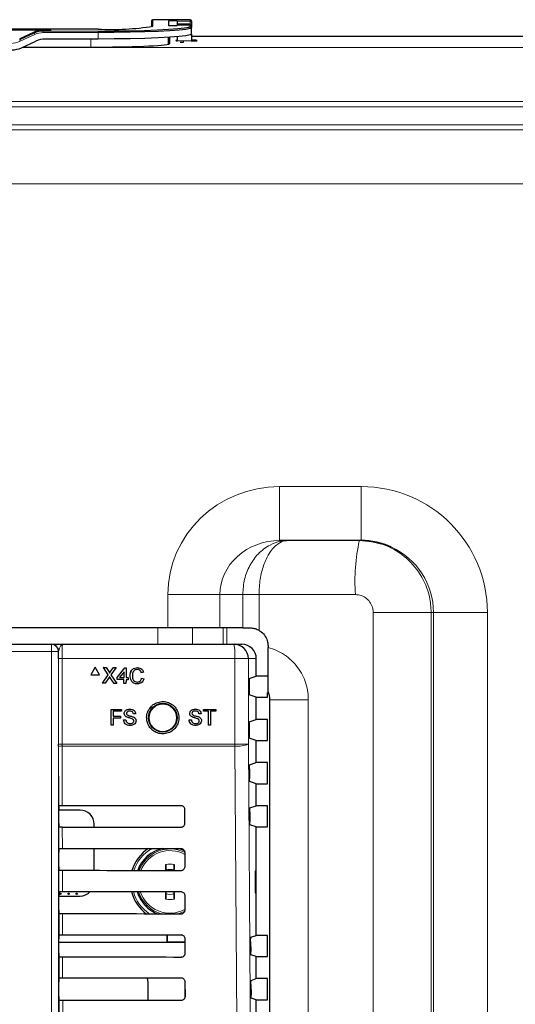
# Paper-space layout 'Blatt3' of a CAD drawing. Header units: millimetres. Extents: x 5 to 418, y 2 to 292.
# Tile 44 of 100: x 109 to 121, y 192 to 215. Entities that reach past the tile are written whole.
import ezdxf

# ---------------------------------------------------------------- set-up
doc = ezdxf.new("R2010")
doc.units = ezdxf.units.MM

psp = doc.layouts.new('Blatt3')

# ---------------------------------------------------------------- linework, layer by layer
at = {"color": 7, "linetype": 'Continuous', "lineweight": 25}
for p, q in [((112.1143, 215.1971), (112.1118, 215.0631)), ((113.0085, 215.2299), (112.1476, 215.2299)), ((112.7053, 215.2051), (112.5085, 215.2051)), ((112.5085, 215.2051), (112.5085, 215.092)), ((112.7053, 215.2051), (112.7053, 215.1956)), ((112.7061, 215.1377), (112.7066, 215.1023)), ((113.0418, 215.1966), (113.0418, 215.1623)), ((113.0418, 215.1623), (113.0418, 215.1083)), ((110.8751, 215.0122), (98.2085, 215.0122)), ((107.6283, 214.9977), (109.7886, 214.9977)), ((109.3952, 214.9449), (109.06, 214.7887)), ((109.7886, 214.9917), (109.6065, 214.9917)), ((109.7886, 214.9977), (109.7886, 214.9917)), ((112.5085, 215.092), (112.7053, 215.092)), ((113.0085, 215.1023), (112.7053, 215.1023)), ((112.7053, 215.1016), (112.7053, 215.092)), ((113.0418, 215.1083), (113.0418, 215.0689)), ((113.0418, 215.0689), (113.0418, 215.0683)), ((113.0418, 215.0683), (113.0418, 215.0455)), ((113.0418, 214.8957), (113.0418, 215.0455)), ((109.1006, 214.5794), (109.4358, 214.7355)), ((110.8751, 214.7823), (109.6471, 214.7823)), ((112.5085, 214.6667), (112.5085, 214.8212)), ((112.5418, 214.6841), (112.5418, 214.8232)), ((112.7102, 214.8354), (112.712, 214.7421)), ((113.0418, 214.8957), (113.0418, 214.8806)), ((113.0418, 214.8806), (113.0418, 214.7421)), ((130.9251, 214.8413), (113.0418, 214.8413)), ((113.0418, 214.7421), (113.0418, 214.7298)), ((109.1377, 214.5967), (110.8751, 214.5967)), ((116.974, 203.1746), (115.0811, 203.1746)), ((112.4929, 201.1533), (96.5907, 201.1533)), ((113.7003, 201.1533), (112.4929, 201.1533)), ((114.2272, 201.1533), (113.7003, 201.1533)), ((114.2272, 201.1533), (114.3964, 201.1533)), ((99.2889, 200.7746), (109.7947, 200.7746)), ((109.7947, 200.7746), (109.7964, 200.7746)), ((110.053, 200.7746), (114.0257, 200.7746)), ((114.0257, 200.7746), (114.208, 200.7746)), ((114.8131, 200.7367), (114.8131, 200.7026)), ((114.5418, 200.0355), (114.5418, 200.4413)), ((110.8118, 200.2411), (110.7087, 200.0673)), ((110.8118, 200.2411), (110.8112, 200.2411)), ((110.9106, 200.0648), (110.8118, 200.2411)), ((110.9983, 200.2388), (110.9976, 200.2388)), ((111.1128, 200.068), (110.9983, 200.2388)), ((110.9983, 200.2388), (111.0605, 200.238)), ((111.0605, 200.238), (111.1233, 200.1444)), ((111.1662, 200.1438), (111.2311, 200.2359)), ((111.2942, 200.2351), (111.1755, 200.0666)), ((111.2311, 200.2359), (111.2304, 200.2359)), ((111.2311, 200.2359), (111.2942, 200.2351)), ((111.3173, 200.0045), (111.4939, 200.2279)), ((111.4786, 200.1345), (111.3753, 200.0037)), ((111.477, 200.0025), (111.4786, 200.1345)), ((111.4939, 200.2279), (111.4932, 200.2279)), ((111.4939, 200.2279), (111.5268, 200.2275)), ((111.5268, 200.2275), (111.524, 200.0019)), ((111.7896, 200.2337), (111.7889, 200.2337)), ((111.8777, 200.1149), (111.877, 200.1149)), ((111.9295, 200.1254), (111.8777, 200.1149)), ((110.7087, 200.0673), (110.708, 200.0673)), ((110.7087, 200.0673), (110.9106, 200.0648)), ((110.9106, 200.0648), (110.91, 200.0648)), ((110.975, 199.8724), (110.9743, 199.8724)), ((110.975, 199.8724), (111.1128, 200.068)), ((111.038, 199.8716), (110.975, 199.8724)), ((111.038, 199.8716), (111.0374, 199.8716)), ((111.1262, 199.9967), (111.038, 199.8716)), ((111.1128, 200.068), (111.1122, 200.068)), ((111.2461, 199.869), (111.1586, 199.9997)), ((111.1755, 200.0666), (111.3084, 199.8682)), ((111.2461, 199.869), (111.2455, 199.869)), ((111.3084, 199.8682), (111.2461, 199.869)), ((111.3084, 199.8682), (111.3078, 199.8682)), ((111.3167, 199.9575), (111.3161, 199.9575)), ((111.3167, 199.9575), (111.3173, 200.0045)), ((111.3173, 200.0045), (111.3167, 200.0045)), ((111.4764, 199.9555), (111.3167, 199.9575)), ((111.3753, 200.0037), (111.477, 200.0025)), ((111.4753, 199.8662), (111.4747, 199.8662)), ((111.4753, 199.8662), (111.4764, 199.9555)), ((111.5223, 199.8656), (111.4753, 199.8662)), ((111.4764, 199.9555), (111.4758, 199.9555)), ((111.5223, 199.8656), (111.5216, 199.8656)), ((111.5234, 199.9549), (111.5223, 199.8656)), ((111.5703, 199.9543), (111.5234, 199.9549)), ((111.524, 200.0019), (111.5709, 200.0013)), ((111.5703, 199.9543), (111.5697, 199.9543)), ((111.5709, 200.0013), (111.5703, 199.9543)), ((111.6185, 200.0505), (111.6179, 200.0505)), ((111.786, 199.8576), (111.7853, 199.8576)), ((111.8855, 199.9905), (111.8848, 199.9905)), ((111.8855, 199.9905), (111.937, 199.9778)), ((114.3758, 199.8983), (114.3758, 199.6843)), ((114.3801, 199.9816), (114.5418, 200.0355)), ((114.799, 200.0355), (114.5418, 200.0355)), ((114.799, 199.5471), (114.799, 199.6592)), ((114.8131, 199.6847), (114.8131, 199.6776)), ((114.5418, 199.5471), (114.3801, 199.6009)), ((114.5418, 199.0355), (114.5418, 199.5471)), ((114.5418, 199.5471), (114.799, 199.5471)), ((114.8573, 165.6919), (114.8573, 199.4907)), ((111.1767, 198.8997), (111.1767, 199.2663)), ((111.1767, 199.2663), (111.4211, 199.2663)), ((111.4211, 199.224), (111.2284, 199.224)), ((111.2284, 199.224), (111.2284, 199.1065)), ((111.4211, 199.2663), (111.4211, 199.224)), ((113.3149, 199.2246), (113.3149, 199.2669)), ((113.3149, 199.2669), (113.6017, 199.2669)), ((113.4325, 199.2246), (113.3149, 199.2246)), ((113.4325, 198.9003), (113.4325, 199.2246)), ((113.6017, 199.2246), (113.4842, 199.2246)), ((113.4842, 199.2246), (113.4842, 198.9003)), ((113.6017, 199.2669), (113.6017, 199.2246)), ((111.2284, 199.1065), (111.3929, 199.1065)), ((111.3929, 199.0642), (111.2284, 199.0642)), ((111.2284, 199.0642), (111.2284, 198.8997)), ((111.3929, 199.1065), (111.3929, 199.0642)), ((111.4681, 199.0266), (111.5199, 199.0266)), ((111.7455, 199.1629), (111.6938, 199.1629)), ((112.9859, 199.0272), (113.0376, 199.0272)), ((113.2632, 199.1635), (113.2115, 199.1635)), ((114.3801, 198.9816), (114.5418, 199.0355)), ((114.799, 199.0355), (114.5418, 199.0355)), ((114.799, 198.5471), (114.799, 199.0355)), ((111.2284, 198.8997), (111.1767, 198.8997)), ((113.4842, 198.9003), (113.4325, 198.9003)), ((114.3758, 198.8983), (114.3758, 198.6843)), ((114.5418, 198.5471), (114.3801, 198.6009)), ((114.5418, 198.0355), (114.5418, 198.5471)), ((114.5418, 198.5471), (114.799, 198.5471)), ((109.9625, 198.4082), (109.9624, 198.4635)), ((114.3865, 197.9837), (114.5418, 198.0355)), ((114.799, 198.0355), (114.5418, 198.0355)), ((114.799, 197.5471), (114.799, 198.0355)), ((114.3822, 197.8894), (114.3838, 197.6706)), ((114.5418, 197.5471), (114.388, 197.5983)), ((114.5418, 197.0355), (114.5418, 197.5471)), ((114.5418, 197.5471), (114.799, 197.5471)), ((109.9643, 196.6232), (109.9643, 196.9594)), ((110.4585, 196.9355), (109.9643, 196.9355)), ((109.9657, 197.0426), (109.9658, 197.0427)), ((112.8802, 196.9579), (112.881, 196.6246)), ((114.3935, 196.9861), (114.5418, 197.0355)), ((114.799, 197.0355), (114.5418, 197.0355)), ((114.799, 196.5471), (114.799, 197.0355)), ((114.3893, 196.8917), (114.3908, 196.6682)), ((109.9668, 196.5387), (109.9657, 196.5398)), ((110.786, 196.5368), (110.786, 196.6079)), ((114.5418, 196.5471), (114.3951, 196.596)), ((114.5418, 194.0355), (114.5418, 196.5471)), ((114.5418, 196.5471), (114.799, 196.5471)), ((109.9657, 196.0427), (109.968, 196.045)), ((110.786, 195.5345), (110.786, 196.0469)), ((109.9643, 195.6232), (109.9643, 195.9594)), ((112.8826, 195.9579), (112.8833, 195.6246)), ((109.9692, 195.5364), (109.9657, 195.5398)), ((114.5409, 195.5246), (114.5156, 195.5251)), ((114.5156, 195.5251), (114.5156, 195.0242)), ((114.5409, 195.0246), (114.5409, 195.5246)), ((109.9643, 194.6232), (109.9643, 194.9594)), ((109.9643, 194.9471), (110.4585, 194.9471)), ((109.9657, 195.0427), (109.9703, 195.0473)), ((112.4484, 194.9994), (112.4554, 195.0505)), ((112.6281, 195.0506), (112.6352, 194.9994)), ((112.8849, 194.9579), (112.8857, 194.6246)), ((114.5156, 195.0242), (114.5409, 195.0246)), ((109.9715, 194.534), (109.9657, 194.5398)), ((109.9643, 193.6232), (109.9643, 193.9594)), ((109.9657, 194.0427), (109.9727, 194.0497)), ((112.4777, 193.8771), (112.4777, 194.0528)), ((112.4835, 193.8829), (112.4835, 194.0528)), ((112.8872, 193.9579), (112.888, 193.6246)), ((114.4146, 193.9931), (114.5418, 194.0355)), ((114.799, 194.0355), (114.5418, 194.0355)), ((114.799, 193.5471), (114.799, 194.0355)), ((109.9643, 193.8771), (112.4777, 193.8771)), ((112.8874, 193.8728), (109.9643, 193.8728)), ((112.4777, 193.8771), (112.4835, 193.8829)), ((112.8874, 193.8829), (112.4835, 193.8829)), ((114.4104, 193.8987), (114.412, 193.6612)), ((109.9739, 193.5317), (109.9657, 193.5398)), ((114.5418, 193.5471), (114.4163, 193.5889)), ((114.5418, 193.0355), (114.5418, 193.5471)), ((114.5418, 193.5471), (114.799, 193.5471)), ((109.9657, 193.0427), (109.975, 193.052)), ((114.4217, 192.9954), (114.5418, 193.0355)), ((114.799, 193.0355), (114.5418, 193.0355)), ((114.799, 192.5471), (114.799, 193.0355)), ((109.9643, 192.6232), (109.9643, 192.9594)), ((112.036, 192.5265), (112.036, 192.9413)), ((112.8896, 192.9579), (112.8904, 192.6246)), ((112.89, 192.6192), (112.89, 192.7955)), ((114.4174, 192.9011), (114.4191, 192.6588)), ((114.5418, 192.5471), (114.4234, 192.5865)), ((109.9762, 192.5293), (109.9657, 192.5398)), ((114.5418, 192.0355), (114.5418, 192.5471)), ((114.5418, 192.5471), (114.799, 192.5471))]:
    psp.add_line(p, q, dxfattribs=at)
at = {"color": 7, "linetype": 'Continuous', "lineweight": 18}
for p, q in [((112.1143, 215.0636), (112.1143, 215.1971)), ((112.1476, 215.2299), (112.1476, 215.2298)), ((112.1476, 215.2298), (112.1476, 215.0788)), ((113.0085, 215.2298), (112.1476, 215.2298)), ((112.7053, 215.1956), (113.0085, 215.1956)), ((112.7061, 215.1377), (113.0085, 215.1377)), ((113.0085, 215.2299), (113.0085, 215.2298)), ((113.0085, 215.1956), (113.0085, 215.2298)), ((113.0085, 215.1377), (113.0085, 215.1956)), ((113.0085, 215.1023), (113.0085, 215.1377)), ((110.8751, 215.0122), (98.2085, 215.0122)), ((109.06, 214.7643), (109.3952, 214.9204)), ((109.3952, 214.9449), (109.3952, 214.9204)), ((109.6065, 214.9917), (109.6065, 214.9671)), ((109.6065, 214.9671), (110.8751, 214.9671)), ((109.6065, 214.9671), (109.6065, 214.9321)), ((110.8751, 214.9321), (109.6065, 214.9321)), ((110.8751, 215.0122), (110.8751, 215.0122)), ((110.8751, 214.9671), (110.8751, 214.9321)), ((110.8751, 214.7823), (110.8751, 214.9321)), ((112.7053, 215.1016), (113.0085, 215.1016)), ((113.0085, 215.1016), (113.0085, 215.1023)), ((113.0085, 215.0788), (113.0085, 215.1016)), ((109.06, 214.7887), (109.06, 214.7643)), ((109.4092, 214.8884), (109.074, 214.7323)), ((110.7085, 214.5967), (110.7085, 214.7823)), ((112.712, 214.7421), (113.0418, 214.7421)), ((113.0226, 214.8806), (113.0418, 214.8806)), ((109.1097, 214.5837), (133.5359, 214.5837)), ((133.5359, 213.3354), (54.881, 213.3354)), ((56.666, 213.2148), (131.751, 213.2148)), ((131.751, 212.7987), (56.666, 212.7987)), ((57.814, 212.6771), (130.6029, 212.6771)), ((130.7085, 211.4288), (57.7085, 211.4288)), ((115.0811, 204.4246), (116.974, 204.4246)), ((115.0811, 203.1746), (115.0811, 204.4246)), ((116.974, 203.1746), (116.974, 204.4246)), ((112.4929, 201.1533), (112.4929, 201.9246)), ((112.4929, 201.9246), (113.7003, 201.9246)), ((113.7003, 201.9246), (113.7003, 201.1533)), ((114.2272, 201.9246), (113.7003, 201.9246)), ((114.2272, 201.1533), (114.2272, 201.9246)), ((114.6045, 201.9246), (114.2272, 201.9246)), ((116.837, 201.9246), (114.6045, 201.9246)), ((114.6045, 201.9246), (114.6045, 201.0977)), ((117.2495, 201.5079), (118.5931, 201.5079)), ((117.2495, 151.621), (117.2495, 201.5079)), ((118.6464, 201.5079), (118.5931, 201.5079)), ((118.5931, 201.5079), (118.5931, 151.621)), ((118.6464, 201.5079), (119.8947, 201.5079)), ((118.6464, 151.5677), (118.6464, 201.5079)), ((119.8947, 201.5079), (119.8947, 151.5677)), ((112.2592, 200.7746), (112.2592, 201.1533)), ((113.0641, 201.1533), (113.0641, 200.7746)), ((113.7753, 200.7746), (113.7753, 201.1533)), ((113.8557, 201.1533), (113.8557, 200.7746)), ((109.7947, 200.7746), (109.7947, 200.6079)), ((109.7947, 200.6079), (99.2889, 200.6079)), ((109.9613, 200.6079), (109.7947, 200.6079)), ((109.7947, 186.6632), (109.7947, 200.6079)), ((109.9613, 200.6079), (109.9613, 186.6632)), ((109.963, 200.6079), (109.9613, 200.6079)), ((109.9624, 198.4635), (109.9624, 200.4413)), ((109.9624, 200.4413), (110.043, 200.4413)), ((110.043, 200.4413), (110.043, 198.4635)), ((114.0447, 200.4413), (110.043, 200.4413)), ((114.0447, 198.4635), (114.0447, 200.4413)), ((114.3585, 200.4413), (114.0447, 200.4413)), ((114.3585, 200.4413), (114.3585, 198.4635)), ((114.5418, 200.4413), (114.3585, 200.4413)), ((111.1662, 200.1438), (111.1656, 200.1438)), ((111.1586, 199.9997), (111.1579, 199.9997)), ((114.8584, 199.4918), (114.8573, 199.4907)), ((115.7467, 199.4918), (114.8584, 199.4918)), ((114.8584, 165.6907), (114.8584, 199.4918)), ((115.7467, 199.4918), (115.7467, 165.6907)), ((109.9624, 198.4635), (110.043, 198.4635)), ((109.9657, 197.0426), (109.9625, 198.4082)), ((110.043, 198.4635), (110.0431, 198.4193)), ((110.043, 198.4635), (114.0447, 198.4635)), ((110.0431, 198.4193), (110.0463, 197.0441)), ((114.0445, 198.4193), (110.0431, 198.4193)), ((114.3585, 198.4635), (114.0447, 198.4635)), ((109.968, 196.045), (109.9668, 196.5387)), ((110.0475, 196.5373), (110.0486, 196.0464)), ((109.9703, 195.0473), (109.9692, 195.5364)), ((110.0498, 195.5349), (110.0509, 195.0488)), ((109.9727, 194.0497), (109.9715, 194.534)), ((110.0521, 194.5326), (110.0533, 194.0511)), ((109.975, 193.052), (109.9739, 193.5317)), ((110.0545, 193.5302), (110.0556, 193.0534)), ((109.9773, 192.0543), (109.9762, 192.5293)), ((110.0568, 192.5279), (110.0579, 192.0558))]:
    psp.add_line(p, q, dxfattribs=at)
at = {"color": 7, "linetype": 'Continuous', "lineweight": 25, "flags": 128}
for points in [[(110.8751, 214.9671), (111.2456, 214.9688), (111.6048, 214.9739), (111.9418, 214.9821), (112.2464, 214.9933), (112.5094, 215.007), (112.7227, 215.023), (112.8798, 215.0406), (112.9761, 215.0594), (113.0085, 215.0788)], [(113.0418, 215.0455), (113.0089, 215.0258), (112.9111, 215.0067), (112.7515, 214.9888), (112.5349, 214.9726), (112.2678, 214.9586), (111.9585, 214.9473), (111.6162, 214.9389), (111.2514, 214.9338), (110.8751, 214.9321)], [(113.0418, 214.8957), (113.0089, 214.876), (112.9111, 214.8569), (112.7515, 214.839), (112.5349, 214.8228), (112.2678, 214.8088), (111.9585, 214.7975), (111.6162, 214.7891), (111.2514, 214.784), (110.8751, 214.7823)], [(112.9043, 195.9784), (112.8069, 196.0206), (112.7094, 196.0483)], [(112.036, 192.9413), (112.0297, 193.0052), (112.0157, 193.0548)]]:
    psp.add_lwpolyline(points, dxfattribs=at)
at = {"color": 7, "linetype": 'Continuous', "lineweight": 18, "flags": 128}
for points in [[(114.1279, 186.6254), (114.1233, 187.2861), (114.1046, 189.9289), (114.0445, 198.4193)], [(114.3585, 198.4635), (114.4001, 192.5644), (114.4416, 186.6696)], [(112.7063, 194.5307), (112.8583, 194.5816), (112.8825, 194.5931)]]:
    psp.add_lwpolyline(points, dxfattribs=at)
at = {"color": 7, "linetype": 'Continuous', "lineweight": 25}
for centre, radius in [((112.3751, 199.0746), 0.3333), ((110.0001, 194.9996), 0.0169), ((110.1918, 194.9996), 0.0169), ((110.3835, 194.9996), 0.0169)]:
    psp.add_circle(centre, radius, dxfattribs=at)
at = {"color": 7, "linetype": 'Continuous', "lineweight": 18}
psp.add_circle((112.3751, 199.0746), 0.3158, dxfattribs=at)
at = {"color": 7, "linetype": 'Continuous', "lineweight": 25}
for centre, radius, start, end in [((112.1476, 215.1966), 0.0333, 90, 178.94326), ((113.0085, 215.1966), 0.0333, 0, 90), ((109.6065, 214.4666), 0.5006, 89.99875, 114.96806), ((111.1924, 221.1406), 6.1366, 267.0366, 278.95519), ((113.0085, 215.0689), 0.0333, 0, 90), ((109.6471, 214.2817), 0.5006, 89.99875, 114.96806), ((108.8893, 215.0332), 0.5006, 269.99875, 294.96806), ((109.7964, 200.608), 0.1667, 359.99564, 89.99564), ((114.0254, 200.4415), 0.3331, 359.96074, 89.96069), ((110.4585, 196.6079), 0.3275, 0, 90), ((112.5418, 195.2746), 0.9201, 122.82583, 163.63423), ((112.5418, 195.2746), 0.7917, 102.31858, 160.89204), ((129.8154, 195.2946), 17.3746, 178.74897, 179.21289), ((95.2345, 195.294), 17.4084, 0.78701, 1.25058), ((110.4585, 195.2746), 0.3275, 270, 316.49723), ((112.5418, 195.2746), 0.9201, 194.14152, 233.89226), ((112.5418, 195.2746), 0.7917, 196.48858, 249.92492), ((129.9842, 195.2578), 17.5435, 180.67732, 181.24934), ((95.0989, 195.2578), 17.544, 358.75066, 359.32322)]:
    psp.add_arc(centre, radius, start, end, dxfattribs=at)
at = {"color": 7, "linetype": 'Continuous', "lineweight": 18}
for centre, radius, start, end in [((112.1476, 215.1965), 0.0333, 89.96166, 178.95978), ((113.0085, 215.1965), 0.0333, 0.03931, 90.03926), ((113.0085, 215.1623), 0.0333, 0.03931, 90.03926), ((113.0103, 215.1062), 0.0316, 3.7786, 93.33577), ((109.809, 215.084), 0.445, 201.57127, 206.06418), ((109.6065, 214.4649), 0.4672, 89.99875, 114.96806), ((112.1476, 215.0454), 0.0333, 89.98919, 143.72905), ((113.0085, 215.0683), 0.0333, 0.03931, 90.03926), ((113.0085, 215.0455), 0.0333, 0.03931, 90.03926), ((108.8487, 215.2164), 0.5339, 269.99875, 294.96806), ((109.4738, 214.9279), 0.445, 201.57127, 206.06418), ((121.1422, 202.2354), 4.3164, 167.43263, 184.12909), ((109.7947, 200.608), 0.1667, 359.99564, 89.99564), ((112.5689, 200.5243), 1.4781, 356.77862, 9.748), ((110.0246, 198.2544), 0.1659, 83.61302, 112.00331), ((108.2445, 198.4634), 5.8001, 359.56407, 0.00076), ((114.1077, 199.1077), 0.6913, 264.75278, 291.27288), ((112.5418, 195.2746), 0.8764, 118.08328, 162.79649), ((112.5418, 195.2746), 0.7931, 102.78882, 160.92808), ((112.5418, 195.2746), 0.7619, 64.39109, 160.11678), ((112.5418, 195.2746), 0.7241, 61.28835, 159.0352), ((112.5418, 195.2746), 0.4109, 76.35688, 103.64312), ((112.5418, 195.2746), 0.2906, 71.25371, 108.74629), ((112.5418, 195.2746), 0.8764, 194.85958, 238.01969), ((112.5418, 195.2746), 0.7931, 196.45788, 249.64123), ((112.5418, 195.2746), 0.7619, 197.15033, 257.434), ((112.5418, 195.2746), 0.7241, 198.07206, 298.76084), ((112.5418, 195.2746), 0.4109, 256.35688, 283.64312), ((112.5418, 195.2746), 0.2906, 251.25371, 288.74629)]:
    psp.add_arc(centre, radius, start, end, dxfattribs=at)
at = {"color": 7, "linetype": 'Continuous', "lineweight": 25}
for centre, major_axis, ratio, start_param, end_param in [((112.714, 214.6963), (-0.0087, 0.5), 0.0009132, 0.052344, 0.4886763), ((109.6065, 214.492), (0.5, 0), 0.9995431, 1.5707963, 2.0071286), ((110.8751, 214.6841), (1.6667, 0), 0.0524078, 4.712389, 6.2831853), ((112.9251, 214.7469), (0.25, 0), 0.0524078, 2.5932749, 3.6919762), ((112.7041, 215.2057), (-0.0087, 0.5), 0.0009132, 2.7576043, 2.829923), ((112.9251, 214.7469), (0.25, 0), 0.0524078, 5.1979071, 7.3684635), ((116.974, 201.5079), (1.6724, 0), 0.9965823, 1.1396204, 1.5707963), ((114.208, 200.4413), (-0.3338, 0), 0.9986295, 3.1415927, 4.712389), ((114.3802, 199.8983), (0, 0.0833), 0.0524078, 0.0174533, 1.5707963), ((114.3802, 199.6843), (0, 0.0833), 0.0524078, 1.5707963, 3.1241394), ((114.4401, 199.4895), (-0.2954, -0.2954), 0.9972647, 2.357564, 2.8222605), ((114.3802, 198.8983), (0, 0.0833), 0.0524078, 0.0174533, 1.5707963), ((114.3802, 198.6843), (0, 0.0833), 0.0524078, 1.5707963, 3.1241394), ((109.9657, 196.9594), (0, 0.0833), 0.0174551, 0.0529039, 1.5707963), ((104.5418, 199.9552), (166.8688, 0), 0.0174551, 4.7453818, 4.7618492), ((109.9657, 196.6232), (0, 0.0833), 0.0174551, 1.5707963, 3.1241394), ((104.5418, 193.6409), (166.0239, 0), 0.0174551, 1.5210842, 1.5376284), ((109.9657, 195.9594), (0, 0.0833), 0.0174551, 0.0174533, 1.5707963), ((104.5418, 198.9552), (166.735, 0), 0.0174551, 4.7454223, 4.7618889), ((109.9657, 195.6232), (0, 0.0833), 0.0174551, 1.5707963, 3.1241394), ((104.5418, 192.6409), (165.8901, 0), 0.0174551, 1.5210441, 1.5375875), ((109.9657, 194.9594), (0, 0.0833), 0.0174551, 0.0174533, 1.5707963), ((104.5418, 197.9552), (166.6012, 0), 0.0174551, 4.7454628, 4.7619287), ((109.9657, 194.6232), (0, 0.0833), 0.0174551, 1.5707963, 3.1241394), ((104.5418, 191.6409), (165.7563, 0), 0.0174551, 1.5210039, 1.5375466), ((109.9657, 193.9594), (0, 0.0833), 0.0174551, 0.0174533, 1.5707963), ((104.5418, 196.9552), (166.4674, 0), 0.0174551, 4.7455034, 4.7619686), ((109.9657, 193.6232), (0, 0.0833), 0.0174551, 1.5707963, 3.1241394), ((104.5418, 190.6409), (165.6225, 0), 0.0174551, 1.5209636, 1.5375056), ((109.9657, 192.9594), (0, 0.0833), 0.0174551, 0.0174533, 1.5707963), ((104.5418, 195.9552), (166.3336, 0), 0.0174551, 4.7455441, 4.7620085), ((109.9657, 192.6232), (0, 0.0833), 0.0174551, 1.5707963, 3.1241394), ((104.5418, 189.6409), (165.4887, 0), 0.0174551, 1.5209233, 1.5374645)]:
    psp.add_ellipse(centre, major_axis=major_axis, ratio=ratio, start_param=start_param, end_param=end_param, dxfattribs=at)
at = {"color": 7, "linetype": 'Continuous', "lineweight": 18}
for centre, major_axis, ratio, start_param, end_param in [((115.0811, 201.9246), (-2.5882, 0), 0.9659258, 4.712389, 6.2831853), ((116.974, 201.5079), (2.9207, 0), 0.9986295, 0, 1.5707963), ((115.0811, 201.9246), (1.3808, 0), 0.9052833, 1.5707963, 3.1415927), ((116.974, 201.5079), (1.6724, 0), 0.9965823, 0, 1.1396204)]:
    psp.add_ellipse(centre, major_axis=major_axis, ratio=ratio, start_param=start_param, end_param=end_param, dxfattribs=at)
at = {"color": 7, "linetype": 'Continuous', "lineweight": 25}
for points, knots in [([(112.8629, 214.7071), (112.8598, 214.707), (112.8509, 214.7065), (112.8217, 214.7048), (112.7986, 214.703), (112.7806, 214.7016)], [0, 0, 0, 0, 0.104494, 0.3044034, 1, 1, 1, 1]), ([(114.3964, 201.1533), (114.4275, 201.1515), (114.4897, 201.1478), (114.5633, 201.1207), (114.5994, 201.1005), (114.6045, 201.0977)], [0, 0, 0, 0, 0.4614124, 0.9237088, 1, 1, 1, 1]), ([(114.6045, 201.0977), (114.6224, 201.0862), (114.6797, 201.0496), (114.7562, 200.961), (114.8061, 200.8444), (114.8111, 200.7672), (114.8131, 200.7367)], [0, 0, 0, 0, 0.1464014, 0.4686106, 0.7902648, 1, 1, 1, 1]), ([(109.8221, 200.7746), (109.8228, 200.7746), (109.8334, 200.7746), (109.9149, 200.7746), (110.0001, 200.7746), (110.0527, 200.7746), (110.053, 200.7746)], [0, 0, 0, 0, 0.0281125, 0.4330127, 0.9963556, 1, 1, 1, 1]), ([(109.9624, 200.4413), (109.9625, 200.4883), (109.9626, 200.5457), (109.9629, 200.5984), (109.963, 200.6079)], [0, 0, 0, 0, 0.818315, 1, 1, 1, 1]), ([(114.8131, 199.6847), (114.8131, 199.7099), (114.8131, 199.7801), (114.8131, 200.0146), (114.8131, 200.3397), (114.8131, 200.5815), (114.8131, 200.7026)], [0, 0, 0, 0, 0.1738308, 0.4840367, 0.741505, 1, 1, 1, 1]), ([(111.1233, 200.1444), (111.1273, 200.1381), (111.1329, 200.1293), (111.1399, 200.1178), (111.1412, 200.112), (111.1419, 200.1092)], [0, 0, 0, 0, 0.5612769, 0.7817626, 1, 1, 1, 1]), ([(111.1419, 200.1092), (111.1464, 200.1156), (111.1545, 200.1272), (111.1626, 200.1387), (111.1662, 200.1438)], [0, 0, 0, 0, 0.5599999, 1, 1, 1, 1]), ([(111.6178, 200.0505), (111.6201, 200.0769), (111.6247, 200.1296), (111.6663, 200.1939), (111.7267, 200.2287), (111.7682, 200.232), (111.7889, 200.2337)], [0, 0, 0, 0, 0.2804925, 0.5595697, 0.7796153, 1, 1, 1, 1]), ([(111.6185, 200.0505), (111.6208, 200.0769), (111.6254, 200.1296), (111.667, 200.1939), (111.7274, 200.2287), (111.7688, 200.232), (111.7896, 200.2337)], [0, 0, 0, 0, 0.2804925, 0.5595697, 0.7796153, 1, 1, 1, 1]), ([(111.7866, 200.1914), (111.7736, 200.1907), (111.7477, 200.1892), (111.7129, 200.17), (111.6768, 200.1253), (111.6729, 200.0811), (111.6702, 200.05)], [0, 0, 0, 0, 0.1872234, 0.3739058, 0.5607363, 1, 1, 1, 1]), ([(111.877, 200.1149), (111.8731, 200.1264), (111.8653, 200.1492), (111.8429, 200.1756), (111.8143, 200.1894), (111.7954, 200.1907), (111.7859, 200.1914)], [0, 0, 0, 0, 0.2805533, 0.55973893, 0.77965382, 1, 1, 1, 1]), ([(111.8777, 200.1149), (111.8738, 200.1264), (111.866, 200.1492), (111.8436, 200.1756), (111.815, 200.1894), (111.7961, 200.1907), (111.7866, 200.1914)], [0, 0, 0, 0, 0.2805533, 0.55973893, 0.77965382, 1, 1, 1, 1]), ([(111.7896, 200.2337), (111.8075, 200.2321), (111.8433, 200.2291), (111.887, 200.2019), (111.916, 200.1655), (111.925, 200.1387), (111.9295, 200.1254)], [0, 0, 0, 0, 0.2800806, 0.5594487, 0.7795488, 1, 1, 1, 1]), ([(111.1438, 200.0217), (111.1405, 200.017), (111.1346, 200.0087), (111.1288, 200.0004), (111.1262, 199.9967)], [0, 0, 0, 0, 0.5600016, 1, 1, 1, 1]), ([(111.1586, 199.9997), (111.1558, 200.0038), (111.1509, 200.0111), (111.146, 200.0184), (111.1438, 200.0217)], [0, 0, 0, 0, 0.5599998, 1, 1, 1, 1]), ([(111.7853, 199.8576), (111.7579, 199.86), (111.7032, 199.8647), (111.646, 199.9211), (111.6216, 199.9867), (111.6191, 200.0292), (111.6178, 200.0505)], [0, 0, 0, 0, 0.2799551, 0.5580876, 0.7789116, 1, 1, 1, 1]), ([(111.786, 199.8576), (111.7585, 199.86), (111.7039, 199.8647), (111.6467, 199.9211), (111.6222, 199.9867), (111.6197, 200.0292), (111.6185, 200.0505)], [0, 0, 0, 0, 0.2799551, 0.5580876, 0.7789116, 1, 1, 1, 1]), ([(111.6702, 200.05), (111.671, 200.0303), (111.6725, 199.9911), (111.6932, 199.9381), (111.7353, 199.906), (111.7662, 199.902), (111.7816, 199.9)], [0, 0, 0, 0, 0.281245, 0.5607156, 0.780138, 1, 1, 1, 1]), ([(111.781, 199.9), (111.7951, 199.9012), (111.8232, 199.9036), (111.8665, 199.9341), (111.8779, 199.9692), (111.8848, 199.9905)], [0, 0, 0, 0, 0.2807112, 0.5609046, 1, 1, 1, 1]), ([(111.7816, 199.9), (111.7957, 199.9012), (111.8239, 199.9036), (111.8671, 199.9341), (111.8785, 199.9692), (111.8855, 199.9905)], [0, 0, 0, 0, 0.2807112, 0.5609046, 1, 1, 1, 1]), ([(111.937, 199.9778), (111.9307, 199.9591), (111.9181, 199.9218), (111.879, 199.8814), (111.8323, 199.8601), (111.8014, 199.8584), (111.786, 199.8576)], [0, 0, 0, 0, 0.2802563, 0.5595462, 0.7795894, 1, 1, 1, 1]), ([(112.1109, 199.3388), (112.0841, 199.3061), (112.0306, 199.2409), (111.9971, 199.1162), (112.0041, 198.989), (112.0534, 198.871), (112.1389, 198.7759), (112.251, 198.7145), (112.3773, 198.6936), (112.5034, 198.7157), (112.6151, 198.7783), (112.6997, 198.8745), (112.7476, 198.9931), (112.7536, 199.1208), (112.7171, 199.2433), (112.6421, 199.3468), (112.5371, 199.4196), (112.4136, 199.4538), (112.2863, 199.4447), (112.182, 199.4015), (112.1307, 199.3562), (112.1109, 199.3388)], [0, 0, 0, 0, 0.0536461, 0.1072936, 0.1609109, 0.214516, 0.2681428, 0.3218172, 0.3755471, 0.429317, 0.4830928, 0.5368351, 0.5905174, 0.6441409, 0.6977353, 0.7513446, 0.8050054, 0.8587291, 0.9124976, 0.966274, 1, 1, 1, 1]), ([(111.4823, 199.1706), (111.4835, 199.1819), (111.4859, 199.2045), (111.5042, 199.2342), (111.5439, 199.2647), (111.5825, 199.2684), (111.6095, 199.271)], [0, 0, 0, 0, 0.1870287, 0.3741238, 0.5611402, 1, 1, 1, 1]), ([(111.6116, 199.2287), (111.6016, 199.2284), (111.5817, 199.2276), (111.5552, 199.2174), (111.5372, 199.1975), (111.535, 199.1818), (111.534, 199.174)], [0, 0, 0, 0, 0.2812903, 0.5608202, 0.7806803, 1, 1, 1, 1]), ([(111.534, 199.174), (111.5346, 199.1672), (111.5357, 199.155), (111.5436, 199.1457), (111.5471, 199.1416)], [0, 0, 0, 0, 0.55961689, 1, 1, 1, 1]), ([(111.6095, 199.271), (111.6277, 199.2699), (111.664, 199.2676), (111.7109, 199.2446), (111.7396, 199.2056), (111.7435, 199.1772), (111.7455, 199.1629)], [0, 0, 0, 0, 0.2807972, 0.5601508, 0.7798767, 1, 1, 1, 1]), ([(111.6938, 199.1629), (111.6918, 199.1739), (111.6879, 199.1957), (111.6583, 199.2257), (111.6293, 199.2276), (111.6116, 199.2287)], [0, 0, 0, 0, 0.28109672, 0.56028736, 1, 1, 1, 1]), ([(113, 199.1712), (113.0012, 199.1825), (113.0037, 199.2051), (113.0219, 199.2348), (113.0617, 199.2653), (113.1002, 199.269), (113.1273, 199.2716)], [0, 0, 0, 0, 0.1870287, 0.3741238, 0.5611402, 1, 1, 1, 1]), ([(113.1293, 199.2293), (113.1193, 199.229), (113.0994, 199.2283), (113.073, 199.218), (113.0549, 199.1982), (113.0528, 199.1825), (113.0517, 199.1746)], [0, 0, 0, 0, 0.2812903, 0.5608202, 0.7806803, 1, 1, 1, 1]), ([(113.0517, 199.1746), (113.0523, 199.1678), (113.0534, 199.1556), (113.0614, 199.1463), (113.0648, 199.1422)], [0, 0, 0, 0, 0.5596169, 1, 1, 1, 1]), ([(113.1273, 199.2716), (113.1454, 199.2705), (113.1817, 199.2682), (113.2286, 199.2452), (113.2573, 199.2062), (113.2613, 199.1778), (113.2632, 199.1635)], [0, 0, 0, 0, 0.2807972, 0.5601508, 0.7798767, 1, 1, 1, 1]), ([(113.2115, 199.1635), (113.2095, 199.1745), (113.2056, 199.1963), (113.176, 199.2263), (113.1471, 199.2282), (113.1293, 199.2293)], [0, 0, 0, 0, 0.2810967, 0.5602874, 1, 1, 1, 1]), ([(111.6217, 198.895), (111.6004, 198.8961), (111.5577, 198.8982), (111.5041, 198.9289), (111.4739, 198.9765), (111.4701, 199.0099), (111.4681, 199.0266)], [0, 0, 0, 0, 0.2808135, 0.5595629, 0.7796198, 1, 1, 1, 1]), ([(111.5364, 199.0914), (111.5281, 199.096), (111.5117, 199.1054), (111.4881, 199.1311), (111.4845, 199.1557), (111.4823, 199.1706)], [0, 0, 0, 0, 0.2814452, 0.5622732, 1, 1, 1, 1]), ([(111.5199, 199.0266), (111.5219, 199.0126), (111.5261, 198.9848), (111.5533, 198.9543), (111.5865, 198.9396), (111.6085, 198.938), (111.6195, 198.9373)], [0, 0, 0, 0, 0.280632, 0.5586744, 0.7791973, 1, 1, 1, 1]), ([(111.6641, 199.0508), (111.6496, 199.0554), (111.6258, 199.0631), (111.592, 199.0716), (111.5635, 199.0797), (111.5454, 199.0875), (111.5364, 199.0914)], [0, 0, 0, 0, 0.33993933, 0.56002492, 0.78008245, 1, 1, 1, 1]), ([(111.5471, 199.1416), (111.5626, 199.1339), (111.5882, 199.1211), (111.6271, 199.1127), (111.6597, 199.1041), (111.6808, 199.0963), (111.6913, 199.0924)], [0, 0, 0, 0, 0.3384083, 0.5589741, 0.7795351, 1, 1, 1, 1]), ([(111.6195, 198.9373), (111.6305, 198.938), (111.6524, 198.9393), (111.6808, 198.9528), (111.6995, 198.9754), (111.7019, 198.9926), (111.7032, 199.0012)], [0, 0, 0, 0, 0.2809172, 0.5608127, 0.7805018, 1, 1, 1, 1]), ([(111.7549, 199.0037), (111.752, 198.9859), (111.7461, 198.9502), (111.6964, 198.9035), (111.65, 198.8982), (111.6217, 198.895)], [0, 0, 0, 0, 0.2799417, 0.5600797, 1, 1, 1, 1]), ([(111.7032, 199.0012), (111.7026, 199.0076), (111.7014, 199.0202), (111.688, 199.0395), (111.6732, 199.0465), (111.6641, 199.0508)], [0, 0, 0, 0, 0.2800885, 0.5599705, 1, 1, 1, 1]), ([(111.6913, 199.0924), (111.701, 199.0875), (111.7204, 199.0777), (111.7414, 199.0551), (111.7532, 199.0293), (111.7543, 199.0123), (111.7549, 199.0037)], [0, 0, 0, 0, 0.2803713, 0.5599089, 0.7798589, 1, 1, 1, 1]), ([(113.1395, 198.8956), (113.1181, 198.8967), (113.0755, 198.8988), (113.0218, 198.9295), (112.9916, 198.9771), (112.9878, 199.0105), (112.9859, 199.0272)], [0, 0, 0, 0, 0.2808135, 0.5595629, 0.7796198, 1, 1, 1, 1]), ([(113.0541, 199.092), (113.0459, 199.0967), (113.0294, 199.106), (113.0058, 199.1317), (113.0022, 199.1563), (113, 199.1712)], [0, 0, 0, 0, 0.2814452, 0.5622732, 1, 1, 1, 1]), ([(113.0376, 199.0272), (113.0397, 199.0132), (113.0438, 198.9854), (113.071, 198.9549), (113.1043, 198.9402), (113.1262, 198.9386), (113.1372, 198.9379)], [0, 0, 0, 0, 0.280632, 0.5586744, 0.7791973, 1, 1, 1, 1]), ([(113.1818, 199.0514), (113.1674, 199.056), (113.1435, 199.0637), (113.1097, 199.0722), (113.0813, 199.0803), (113.0632, 199.0881), (113.0541, 199.092)], [0, 0, 0, 0, 0.3399393, 0.5600249, 0.7800825, 1, 1, 1, 1]), ([(113.0648, 199.1422), (113.0803, 199.1345), (113.1059, 199.1217), (113.1448, 199.1133), (113.1774, 199.1047), (113.1985, 199.0969), (113.209, 199.093)], [0, 0, 0, 0, 0.3384083, 0.5589741, 0.7795351, 1, 1, 1, 1]), ([(113.1372, 198.9379), (113.1482, 198.9386), (113.1701, 198.94), (113.1985, 198.9534), (113.2172, 198.976), (113.2197, 198.9932), (113.2209, 199.0019)], [0, 0, 0, 0, 0.2809172, 0.5608127, 0.7805018, 1, 1, 1, 1]), ([(113.2726, 199.0044), (113.2697, 198.9865), (113.2638, 198.9508), (113.2141, 198.9042), (113.1678, 198.8988), (113.1395, 198.8956)], [0, 0, 0, 0, 0.2799417, 0.5600797, 1, 1, 1, 1]), ([(113.2209, 199.0019), (113.2203, 199.0082), (113.2191, 199.0208), (113.2057, 199.0401), (113.1909, 199.0471), (113.1818, 199.0514)], [0, 0, 0, 0, 0.2800885, 0.5599705, 1, 1, 1, 1]), ([(113.209, 199.093), (113.2187, 199.0881), (113.2381, 199.0783), (113.2591, 199.0557), (113.2709, 199.03), (113.272, 199.0129), (113.2726, 199.0044)], [0, 0, 0, 0, 0.2803713, 0.5599089, 0.7798589, 1, 1, 1, 1]), ([(114.3822, 197.8894), (114.3822, 197.8987), (114.3822, 197.9174), (114.3827, 197.944), (114.3837, 197.9654), (114.385, 197.9804), (114.386, 197.9826), (114.3865, 197.9837)], [0, 0, 0, 0, 0.1983867, 0.3967622, 0.5955073, 0.7953187, 1, 1, 1, 1]), ([(114.388, 197.5983), (114.3876, 197.5994), (114.3866, 197.6016), (114.3853, 197.6165), (114.3843, 197.6382), (114.3839, 197.6578), (114.3838, 197.6688), (114.3838, 197.6706)], [0, 0, 0, 0, 0.2392601, 0.4785445, 0.717125, 0.9542729, 1, 1, 1, 1]), ([(109.9658, 197.0427), (109.967, 197.0429), (109.9695, 197.0432), (109.9839, 197.0436), (110.0056, 197.0439), (110.0278, 197.0441), (110.0417, 197.0441), (110.0463, 197.0441)], [0, 0, 0, 0, 0.2052588, 0.4341811, 0.6624014, 0.8891626, 1, 1, 1, 1]), ([(112.7918, 197.0461), (112.7956, 197.0459), (112.8091, 197.0454), (112.832, 197.0382), (112.8563, 197.0206), (112.8735, 196.9957), (112.8797, 196.9735), (112.8801, 196.9607), (112.8802, 196.9579)], [0, 0, 0, 0, 0.0812528, 0.2934296, 0.5069011, 0.7224904, 0.9396889, 1, 1, 1, 1]), ([(114.3893, 196.8917), (114.3892, 196.901), (114.3892, 196.9198), (114.3898, 196.9463), (114.3907, 196.9677), (114.392, 196.9827), (114.393, 196.985), (114.3935, 196.9861)], [0, 0, 0, 0, 0.198384, 0.3967568, 0.5954998, 0.7953107, 1, 1, 1, 1]), ([(114.3951, 196.596), (114.3946, 196.597), (114.3936, 196.5992), (114.3923, 196.6142), (114.3913, 196.6358), (114.3909, 196.6554), (114.3909, 196.6665), (114.3908, 196.6682)], [0, 0, 0, 0, 0.239263, 0.4785504, 0.7171327, 0.9542801, 1, 1, 1, 1]), ([(110.0475, 196.5373), (110.0382, 196.5373), (110.0197, 196.5373), (109.9954, 196.5376), (109.9772, 196.538), (109.9682, 196.5384), (109.9672, 196.5386), (109.9668, 196.5387)], [0, 0, 0, 0, 0.2187771, 0.43751, 0.6574786, 0.8798632, 1, 1, 1, 1]), ([(112.881, 196.6246), (112.8808, 196.6206), (112.8803, 196.6066), (112.8728, 196.5832), (112.8545, 196.5586), (112.8292, 196.5417), (112.807, 196.5357), (112.7944, 196.5354), (112.7918, 196.5353)], [0, 0, 0, 0, 0.0857051, 0.3026079, 0.518156, 0.7315729, 0.9434386, 1, 1, 1, 1]), ([(109.968, 196.045), (109.9691, 196.0452), (109.9713, 196.0455), (109.9862, 196.0459), (110.0079, 196.0462), (110.0302, 196.0464), (110.044, 196.0464), (110.0486, 196.0464)], [0, 0, 0, 0, 0.2236181, 0.4472597, 0.6702154, 0.8917458, 1, 1, 1, 1]), ([(112.7918, 196.0484), (112.7958, 196.0482), (112.8099, 196.0477), (112.8335, 196.0401), (112.8584, 196.0219), (112.8758, 195.9963), (112.8821, 195.9735), (112.8825, 195.9606), (112.8826, 195.9579)], [0, 0, 0, 0, 0.08471943, 0.29692092, 0.51042792, 0.72605262, 0.94327085, 1, 1, 1, 1]), ([(110.0498, 195.5349), (110.0405, 195.535), (110.022, 195.535), (109.9977, 195.5353), (109.9795, 195.5356), (109.9706, 195.536), (109.9696, 195.5363), (109.9692, 195.5364)], [0, 0, 0, 0, 0.2187831, 0.4375218, 0.6574965, 0.8798873, 1, 1, 1, 1]), ([(112.4484, 195.5498), (112.4478, 195.5558), (112.4464, 195.5678), (112.4451, 195.5967), (112.4445, 195.6302), (112.4446, 195.657), (112.4448, 195.6711), (112.4449, 195.6739)], [0, 0, 0, 0, 0.22920435, 0.45833918, 0.69539, 0.94023267, 1, 1, 1, 1]), ([(112.6387, 195.6739), (112.6389, 195.6663), (112.6392, 195.6471), (112.639, 195.6148), (112.6379, 195.5819), (112.6365, 195.5605), (112.6355, 195.5522), (112.6352, 195.5498)], [0, 0, 0, 0, 0.1610045, 0.4068689, 0.6536046, 0.8959208, 1, 1, 1, 1]), ([(112.8833, 195.6246), (112.8832, 195.6204), (112.8826, 195.6058), (112.8747, 195.5816), (112.8558, 195.5565), (112.8297, 195.5393), (112.807, 195.5333), (112.7944, 195.533), (112.7918, 195.5329)], [0, 0, 0, 0, 0.0890994, 0.3059785, 0.521493, 0.7348782, 0.9467284, 1, 1, 1, 1]), ([(109.9703, 195.0473), (109.9714, 195.0475), (109.9736, 195.0478), (109.9886, 195.0483), (110.0102, 195.0486), (110.0325, 195.0487), (110.0464, 195.0488), (110.0509, 195.0488)], [0, 0, 0, 0, 0.2236241, 0.4472715, 0.6702332, 0.8917694, 1, 1, 1, 1]), ([(112.4449, 194.8753), (112.4448, 194.8829), (112.4444, 194.9021), (112.4447, 194.9344), (112.4457, 194.9673), (112.4471, 194.9887), (112.4481, 194.997), (112.4484, 194.9994)], [0, 0, 0, 0, 0.1610045, 0.4068689, 0.6536046, 0.8959208, 1, 1, 1, 1]), ([(112.6352, 194.9994), (112.6358, 194.9934), (112.6372, 194.9814), (112.6385, 194.9525), (112.6392, 194.9191), (112.6391, 194.8923), (112.6388, 194.8781), (112.6387, 194.8753)], [0, 0, 0, 0, 0.2292044, 0.4583392, 0.69539, 0.9402327, 1, 1, 1, 1]), ([(112.7918, 195.0507), (112.7961, 195.0506), (112.8107, 195.05), (112.835, 195.042), (112.8604, 195.0232), (112.8782, 194.9968), (112.8845, 194.9736), (112.8848, 194.9605), (112.8849, 194.9579)], [0, 0, 0, 0, 0.088008, 0.3002334, 0.5137745, 0.729433, 0.9466698, 1, 1, 1, 1]), ([(112.8857, 194.6246), (112.8855, 194.6201), (112.8849, 194.605), (112.8766, 194.5801), (112.8571, 194.5545), (112.8303, 194.5369), (112.8071, 194.531), (112.7943, 194.5307), (112.7918, 194.5306)], [0, 0, 0, 0, 0.0923202, 0.3091766, 0.5246593, 0.7380145, 0.9498505, 1, 1, 1, 1]), ([(110.0521, 194.5326), (110.0429, 194.5326), (110.0244, 194.5327), (110, 194.5329), (109.9819, 194.5333), (109.9729, 194.5337), (109.9719, 194.5339), (109.9715, 194.534)], [0, 0, 0, 0, 0.21878901, 0.43753372, 0.65751448, 0.87991149, 1, 1, 1, 1]), ([(109.9727, 194.0497), (109.9738, 194.0498), (109.976, 194.0501), (109.9909, 194.0506), (110.0126, 194.0509), (110.0348, 194.0511), (110.0487, 194.0511), (110.0533, 194.0511)], [0, 0, 0, 0, 0.22363, 0.4472834, 0.6702509, 0.891793, 1, 1, 1, 1]), ([(112.7918, 194.0531), (112.7964, 194.0529), (112.8115, 194.0522), (112.8366, 194.0439), (112.8625, 194.0245), (112.8806, 193.9974), (112.8868, 193.9737), (112.8872, 193.9604), (112.8872, 193.9579)], [0, 0, 0, 0, 0.091132, 0.3033806, 0.5169544, 0.7326451, 0.9498996, 1, 1, 1, 1]), ([(114.4104, 193.8987), (114.4103, 193.9081), (114.4103, 193.9268), (114.4109, 193.9533), (114.4118, 193.9748), (114.4131, 193.9898), (114.4141, 193.992), (114.4146, 193.9931)], [0, 0, 0, 0, 0.1983758, 0.3967405, 0.5954771, 0.7952868, 1, 1, 1, 1]), ([(110.0545, 193.5302), (110.0452, 193.5303), (110.0267, 193.5303), (110.0024, 193.5306), (109.9842, 193.531), (109.9753, 193.5313), (109.9742, 193.5316), (109.9739, 193.5317)], [0, 0, 0, 0, 0.218795, 0.4375456, 0.6575325, 0.8799357, 1, 1, 1, 1]), ([(112.888, 193.6246), (112.8878, 193.6198), (112.8871, 193.6042), (112.8785, 193.5786), (112.8584, 193.5524), (112.8308, 193.5345), (112.8072, 193.5286), (112.7942, 193.5283), (112.7918, 193.5283)], [0, 0, 0, 0, 0.0953804, 0.3122153, 0.5276676, 0.7409947, 0.9528176, 1, 1, 1, 1]), ([(114.4163, 193.5889), (114.4158, 193.59), (114.4148, 193.5922), (114.4135, 193.6071), (114.4125, 193.6288), (114.4121, 193.6484), (114.412, 193.6594), (114.412, 193.6612)], [0, 0, 0, 0, 0.2392719, 0.4785682, 0.717156, 0.9543017, 1, 1, 1, 1]), ([(109.975, 193.052), (109.9761, 193.0521), (109.9783, 193.0525), (109.9932, 193.0529), (110.0149, 193.0532), (110.0372, 193.0534), (110.051, 193.0534), (110.0556, 193.0534)], [0, 0, 0, 0, 0.2236359, 0.4472952, 0.6702687, 0.8918166, 1, 1, 1, 1]), ([(112.7918, 193.0554), (112.7966, 193.0552), (112.8123, 193.0545), (112.8381, 193.0458), (112.8646, 193.0258), (112.883, 192.9979), (112.8892, 192.9738), (112.8895, 192.9603), (112.8896, 192.9579)], [0, 0, 0, 0, 0.0941035, 0.3063745, 0.5199798, 0.7357013, 0.9529725, 1, 1, 1, 1]), ([(114.4174, 192.9011), (114.4174, 192.9104), (114.4173, 192.9291), (114.4179, 192.9557), (114.4189, 192.9771), (114.4202, 192.9921), (114.4212, 192.9943), (114.4217, 192.9954)], [0, 0, 0, 0, 0.1983731, 0.396735, 0.5954695, 0.7952788, 1, 1, 1, 1]), ([(112.8904, 192.6246), (112.8901, 192.6196), (112.8894, 192.6035), (112.8804, 192.5771), (112.8597, 192.5503), (112.8314, 192.5322), (112.8073, 192.5262), (112.7941, 192.526), (112.7918, 192.5259)], [0, 0, 0, 0, 0.09829199, 0.31510617, 0.53052973, 0.74383015, 0.95564097, 1, 1, 1, 1]), ([(114.4234, 192.5865), (114.4229, 192.5876), (114.4219, 192.5898), (114.4206, 192.6048), (114.4196, 192.6264), (114.4192, 192.646), (114.4191, 192.657), (114.4191, 192.6588)], [0, 0, 0, 0, 0.2392748, 0.4785741, 0.7171638, 0.954309, 1, 1, 1, 1]), ([(110.0568, 192.5279), (110.0476, 192.5279), (110.029, 192.528), (110.0047, 192.5282), (109.9865, 192.5286), (109.9776, 192.529), (109.9766, 192.5293), (109.9762, 192.5293)], [0, 0, 0, 0, 0.2188009, 0.4375576, 0.6575505, 0.87996, 1, 1, 1, 1])]:
    psp.add_open_spline(points, degree=3, knots=knots, dxfattribs=at)
at = {"color": 7, "linetype": 'Continuous', "lineweight": 18}
for points, knots in [([(114.2272, 201.9246), (114.2358, 202.0456), (114.2529, 202.2848), (114.3843, 202.6105), (114.5851, 202.8889), (114.8356, 203.0755), (115.0532, 203.1517), (115.1772, 203.1695), (115.228, 203.1732), (115.2501, 203.1742), (115.2666, 203.1745), (115.2737, 203.1746), (115.2764, 203.1746), (115.2779, 203.1746), (115.2788, 203.1746), (115.2795, 203.1746)], [0, 0, 0, 0, 0.1750261, 0.3460252, 0.5236102, 0.7273919, 0.8875132, 0.9511083, 0.9654982, 0.9848712, 0.9933615, 0.9970867, 0.9984161, 0.9985715, 1, 1, 1, 1]), ([(114.6045, 201.9246), (114.61, 202.0456), (114.621, 202.2848), (114.7051, 202.6105), (114.8337, 202.8889), (114.9944, 203.0756), (115.1342, 203.1518), (115.2138, 203.1695), (115.2464, 203.1732), (115.2606, 203.1742), (115.2712, 203.1745), (115.2758, 203.1746), (115.2775, 203.1746), (115.2785, 203.1746), (115.279, 203.1746), (115.2795, 203.1746)], [0, 0, 0, 0, 0.1750431, 0.3460461, 0.5236209, 0.727387, 0.8876519, 0.9511943, 0.9654949, 0.9848724, 0.9933625, 0.9970873, 0.998416, 0.9985714, 1, 1, 1, 1]), ([(116.9292, 203.1746), (117.1163, 203.1562), (117.4905, 203.1193), (117.9893, 202.8318), (118.3655, 202.4088), (118.5648, 201.9402), (118.5851, 201.6307), (118.5931, 201.5079)], [0, 0, 0, 0, 0.2147389, 0.4294856, 0.6442297, 0.8589385, 1, 1, 1, 1]), ([(117.2495, 201.5079), (117.2475, 201.5386), (117.2425, 201.6159), (117.1932, 201.733), (117.1, 201.8388), (116.9763, 201.9108), (116.8834, 201.92), (116.837, 201.9246)], [0, 0, 0, 0, 0.1415595, 0.3568223, 0.5716598, 0.7859965, 1, 1, 1, 1]), ([(110.053, 200.7746), (110.0529, 200.7746), (110.0466, 200.7746), (110.0293, 200.7661), (110.0034, 200.7215), (109.9728, 200.6554), (109.9657, 200.6212), (109.963, 200.6079)], [0, 0, 0, 0, 0.003577, 0.2011615, 0.5475944, 0.8255022, 1, 1, 1, 1]), ([(110.053, 200.7746), (110.0523, 200.773), (110.0504, 200.7689), (110.0476, 200.7288), (110.045, 200.6534), (110.0433, 200.5536), (110.0431, 200.4787), (110.043, 200.4413)], [0, 0, 0, 0, 0.1421486, 0.3569338, 0.5714134, 0.7857204, 1, 1, 1, 1]), ([(114.8131, 200.7026), (114.88, 200.6813), (115.0806, 200.6173), (115.3761, 200.4128), (115.6309, 200.0708), (115.7365, 199.7429), (115.7444, 199.5472), (115.7467, 199.4918)], [0, 0, 0, 0, 0.12857634, 0.38531173, 0.64192802, 0.898607, 1, 1, 1, 1]), ([(114.8584, 199.4918), (114.8578, 199.5104), (114.8556, 199.576), (114.835, 199.6411), (114.8135, 199.6838), (114.8131, 199.6847)], [0, 0, 0, 0, 0.279027, 0.9854093, 1, 1, 1, 1])]:
    psp.add_open_spline(points, degree=3, knots=knots, dxfattribs=at)

doc.saveas('drawing.dxf')
